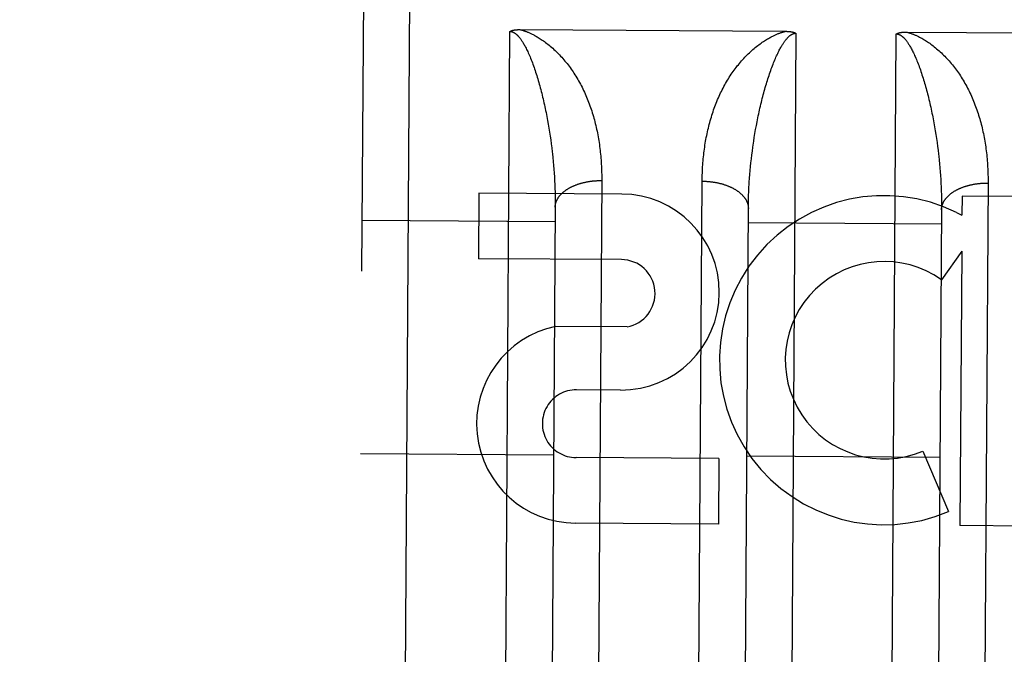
# Model space of a CAD drawing. Header units: inches. Extents: x 0 to 200, y 0 to 129.
# Tile 5 of 99: x 74.521 to 75.158, y 16.727 to 17.138. Entities that reach past the tile are written whole.
import ezdxf

# ---------------------------------------------------------------- set-up
doc = ezdxf.new("R2010")
doc.units = ezdxf.units.IN
doc.header["$LTSCALE"] = 11
doc.header["$MEASUREMENT"] = 0
doc.linetypes.add('HIDDEN', pattern=[0.2, 0.1, -0.1])
doc.layers.add('DEFAULT_2', color=8, linetype='HIDDEN')
doc.layers.add('FRONT_LOWER_DOOR_ASSEMBLY', color=7, linetype='CONTINUOUS')

msp = doc.modelspace()

# ---------------------------------------------------------------- linework, layer by layer
at = {"layer": 'DEFAULT_2', "color": 8, "linetype": 'HIDDEN'}
msp.add_line((76.50108, 16.79782), (52.84508, 16.79782), dxfattribs=at)
at = {"layer": 'FRONT_LOWER_DOOR_ASSEMBLY', "color": 8, "linetype": 'HIDDEN'}
for p, q in [((74.76811, 16.31993), (74.77954, 18.1049)), ((74.74935, 18.07509), (74.73831, 16.35013)), ((74.83311, 16.31952), (74.8383, 17.13029)), ((74.84469, 17.13146), (75.01671, 17.13036)), ((75.0233, 17.12911), (75.01811, 16.31833)), ((75.08311, 16.31792), (75.0883, 17.12869)), ((75.09468, 17.12986), (75.26671, 17.12876)), ((74.86263, 17.07271), (74.86308, 17.07017)), ((74.86308, 17.07017), (74.86351, 17.06763)), ((74.99729, 17.06677), (74.99775, 17.06931)), ((75.11262, 17.07111), (75.11308, 17.06857)), ((75.11308, 17.06857), (75.1135, 17.06603)), ((74.86351, 17.06763), (74.86392, 17.06509)), ((74.86392, 17.06509), (74.8643, 17.06255)), ((74.8643, 17.06255), (74.86466, 17.06001)), ((74.99644, 17.0617), (74.99685, 17.06424)), ((74.99685, 17.06424), (74.99729, 17.06677)), ((75.1135, 17.06603), (75.11391, 17.06349)), ((75.11391, 17.06349), (75.11429, 17.06095)), ((74.86466, 17.06001), (74.865, 17.05747)), ((74.865, 17.05747), (74.86532, 17.05493)), ((74.99604, 17.05916), (74.99644, 17.0617)), ((75.11429, 17.06095), (75.11466, 17.0584)), ((75.11466, 17.0584), (75.115, 17.05587)), ((75.115, 17.05587), (75.11532, 17.05333)), ((74.86576, 17.05113), (74.86603, 17.04861)), ((74.99453, 17.04779), (74.99483, 17.05031)), ((74.99483, 17.05031), (74.99515, 17.05283)), ((74.99515, 17.05283), (74.99549, 17.05536)), ((75.11576, 17.04953), (75.11602, 17.04701)), ((74.86603, 17.04861), (74.86627, 17.04609)), ((74.86627, 17.04609), (74.86649, 17.04357)), ((74.86649, 17.04357), (74.8667, 17.04106)), ((74.99376, 17.04025), (74.994, 17.04276)), ((74.994, 17.04276), (74.99425, 17.04527)), ((74.99425, 17.04527), (74.99453, 17.04779)), ((75.11602, 17.04701), (75.11627, 17.04449)), ((75.11627, 17.04449), (75.11649, 17.04197)), ((74.8667, 17.04106), (74.86688, 17.03856)), ((74.86688, 17.03856), (74.86704, 17.03607)), ((74.99336, 17.03526), (74.99355, 17.03775)), ((74.99355, 17.03775), (74.99376, 17.04025)), ((75.11649, 17.04197), (75.11669, 17.03946)), ((75.11669, 17.03946), (75.11687, 17.03696)), ((75.11687, 17.03696), (75.11703, 17.03447)), ((74.86704, 17.03607), (74.86718, 17.03358)), ((74.86718, 17.03358), (74.8673, 17.03111)), ((74.8673, 17.03111), (74.86739, 17.02864)), ((74.89769, 17.0351), (74.89548, 16.68989)), ((74.96048, 16.68821), (74.96268, 17.03335)), ((74.99319, 17.03278), (74.99336, 17.03526)), ((75.11703, 17.03447), (75.11717, 17.03198)), ((75.11717, 17.03198), (75.11729, 17.0295)), ((75.14768, 17.0335), (75.14548, 16.68829)), ((74.81828, 17.02563), (74.818, 16.98319)), ((74.9107, 17.02504), (74.81828, 17.02563)), ((74.86739, 17.02864), (74.86747, 17.02618)), ((74.86747, 17.02618), (74.86753, 17.02373)), ((74.86753, 17.02373), (74.86756, 17.02129)), ((74.99267, 17.02171), (74.99275, 17.02415)), ((74.99275, 17.02415), (74.99285, 17.0266)), ((74.99285, 17.0266), (74.99297, 17.02907)), ((75.11729, 17.0295), (75.11739, 17.02704)), ((75.13084, 17.02363), (75.13076, 17.01135)), ((75.28697, 17.02263), (75.13084, 17.02363)), ((74.86756, 17.02129), (74.86758, 17.01887)), ((74.86758, 17.01887), (74.86757, 17.01645)), ((74.99258, 17.01686), (74.99262, 17.01928)), ((74.99262, 17.01928), (74.99267, 17.02171)), ((75.1175, 17.02335), (75.11754, 17.02091)), ((75.11754, 17.02091), (75.11757, 17.01848)), ((75.11757, 17.01848), (75.11757, 17.01606)), ((74.86757, 17.01645), (74.8656, 16.70924)), ((74.99061, 16.70966), (74.99258, 17.01686)), ((75.11757, 17.01606), (75.11561, 16.70886)), ((75.12726, 17.01314), (75.13076, 17.01135)), ((74.74252, 17.00811), (74.86752, 17.00731)), ((74.99251, 17.00651), (75.11751, 17.00571)), ((75.13061, 16.988), (75.11749, 16.96953)), ((75.13061, 16.988), (75.12948, 16.81041)), ((74.91043, 16.9826), (74.818, 16.98319)), ((74.91407, 16.93906), (74.8678, 16.93936)), ((74.90989, 16.89812), (74.88137, 16.89831)), ((75.1054, 16.85866), (75.12208, 16.81945)), ((74.74155, 16.85712), (74.86655, 16.85631)), ((74.97348, 16.85385), (74.88106, 16.85444)), ((74.97348, 16.85385), (74.97321, 16.81141)), ((74.99155, 16.85551), (75.11654, 16.85471)), ((74.97321, 16.81141), (74.88078, 16.812)), ((75.2856, 16.80941), (75.12948, 16.81041))]:
    msp.add_line(p, q, dxfattribs=at)
for points in [[(74.8383, 17.13029), (74.83839, 17.13034), (74.83847, 17.13038), (74.83856, 17.13043), (74.83866, 17.13047), (74.83875, 17.13051), (74.83885, 17.13055), (74.83895, 17.13059), (74.83905, 17.13063), (74.83915, 17.13067), (74.83926, 17.13071), (74.83936, 17.13075), (74.83947, 17.13078), (74.83959, 17.13082), (74.8397, 17.13086), (74.83982, 17.13089), (74.83994, 17.13092), (74.84006, 17.13096), (74.84018, 17.13099), (74.84031, 17.13102), (74.84044, 17.13105), (74.84057, 17.13108), (74.84071, 17.13111), (74.84085, 17.13113), (74.84099, 17.13116), (74.84113, 17.13119), (74.84128, 17.13121), (74.84143, 17.13123), (74.84158, 17.13126), (74.84173, 17.13128), (74.84189, 17.1313), (74.84206, 17.13132), (74.84222, 17.13134), (74.84239, 17.13135), (74.84256, 17.13137), (74.84274, 17.13139), (74.84292, 17.1314), (74.8431, 17.13141), (74.84328, 17.13142), (74.84347, 17.13143), (74.84366, 17.13144), (74.84386, 17.13145), (74.84406, 17.13146), (74.84427, 17.13146), (74.84448, 17.13146), (74.84469, 17.13146)], [(74.8383, 17.13029), (74.83836, 17.13029), (74.83841, 17.13029), (74.83846, 17.13029), (74.83852, 17.13029), (74.83857, 17.13029), (74.83863, 17.13028), (74.83868, 17.13028), (74.83874, 17.13027), (74.83879, 17.13027), (74.83885, 17.13026), (74.83891, 17.13025), (74.83896, 17.13024), (74.83902, 17.13023), (74.83908, 17.13022), (74.83914, 17.13021), (74.8392, 17.1302), (74.83926, 17.13019), (74.83933, 17.13018), (74.83939, 17.13016), (74.83946, 17.13014), (74.83952, 17.13013), (74.83959, 17.13011), (74.83966, 17.13009), (74.83973, 17.13007), (74.8398, 17.13004), (74.83988, 17.13002), (74.83995, 17.12999), (74.84003, 17.12996), (74.84011, 17.12993), (74.8402, 17.1299), (74.84028, 17.12986), (74.84037, 17.12982), (74.84046, 17.12978), (74.84055, 17.12974), (74.84065, 17.12969), (74.84075, 17.12964), (74.84085, 17.12958), (74.84096, 17.12952), (74.84107, 17.12946), (74.84118, 17.12939), (74.84129, 17.12932), (74.84141, 17.12925), (74.84152, 17.12917), (74.84164, 17.12908), (74.84177, 17.129), (74.84189, 17.1289), (74.84202, 17.1288), (74.84215, 17.1287), (74.84229, 17.12859), (74.84243, 17.12847), (74.84257, 17.12834), (74.84271, 17.12821), (74.84286, 17.12807), (74.84302, 17.12792), (74.84318, 17.12776), (74.84334, 17.12759), (74.84351, 17.12742), (74.84368, 17.12723), (74.84386, 17.12702), (74.84405, 17.12681), (74.84424, 17.12658), (74.84444, 17.12634), (74.84464, 17.12608), (74.84486, 17.1258), (74.84508, 17.12551), (74.8453, 17.12519), (74.84554, 17.12486), (74.84578, 17.1245), (74.84604, 17.12412), (74.8463, 17.12372), (74.84657, 17.12328), (74.84685, 17.12282), (74.84714, 17.12233), (74.84745, 17.12181), (74.84776, 17.12125), (74.84808, 17.12066), (74.8484, 17.12004), (74.84874, 17.11938), (74.84909, 17.11868), (74.84944, 17.11795), (74.8498, 17.11719), (74.85017, 17.11639), (74.85054, 17.11555), (74.85092, 17.11468), (74.8513, 17.11379), (74.85168, 17.11287), (74.85205, 17.11193), (74.85243, 17.11097), (74.8528, 17.10999), (74.85317, 17.109)], [(74.8449, 17.13146), (74.84515, 17.1314), (74.8454, 17.13134), (74.84566, 17.13127), (74.84593, 17.13119), (74.8462, 17.13111), (74.84648, 17.13103), (74.84676, 17.13095), (74.84705, 17.13085), (74.84736, 17.13076), (74.84767, 17.13065), (74.84798, 17.13054), (74.84831, 17.13042), (74.84865, 17.1303), (74.849, 17.13017), (74.84937, 17.13003), (74.84974, 17.12988), (74.85013, 17.12972), (74.85053, 17.12955), (74.85094, 17.12937), (74.85136, 17.12918), (74.85181, 17.12897), (74.85227, 17.12875), (74.85274, 17.12852), (74.85324, 17.12827), (74.85375, 17.128), (74.85428, 17.12772), (74.85483, 17.12742), (74.8554, 17.1271), (74.85598, 17.12675), (74.85659, 17.12639), (74.85722, 17.126), (74.85787, 17.12558), (74.85854, 17.12515), (74.85922, 17.12468), (74.85993, 17.12419), (74.86065, 17.12368), (74.86138, 17.12314), (74.86212, 17.12257), (74.86288, 17.12198), (74.86364, 17.12136), (74.86441, 17.12072), (74.86518, 17.12006), (74.86595, 17.11938), (74.86671, 17.11869), (74.86747, 17.11799), (74.86822, 17.11727)], [(74.99322, 17.11647), (74.99398, 17.11718), (74.99474, 17.11787), (74.99551, 17.11855), (74.99629, 17.11922), (74.99707, 17.11987), (74.99784, 17.1205), (74.99862, 17.12111), (74.99938, 17.12169), (75.00013, 17.12225), (75.00087, 17.12278), (75.0016, 17.12329), (75.00231, 17.12377), (75.003, 17.12422), (75.00367, 17.12465), (75.00432, 17.12506), (75.00496, 17.12544), (75.00557, 17.1258), (75.00616, 17.12613), (75.00674, 17.12645), (75.00729, 17.12674), (75.00782, 17.12702), (75.00834, 17.12728), (75.00883, 17.12752), (75.00931, 17.12775), (75.00978, 17.12796), (75.01022, 17.12816), (75.01065, 17.12835), (75.01107, 17.12852), (75.01147, 17.12868), (75.01185, 17.12884), (75.01223, 17.12898), (75.0126, 17.12912), (75.01295, 17.12925), (75.01329, 17.12937), (75.01362, 17.12948), (75.01394, 17.12959), (75.01425, 17.12969), (75.01455, 17.12978), (75.01485, 17.12987), (75.01513, 17.12995), (75.01541, 17.13003), (75.01569, 17.13011), (75.01595, 17.13018), (75.01621, 17.13024), (75.01646, 17.1303), (75.01671, 17.13036)], [(75.00816, 17.10801), (75.00854, 17.10899), (75.00892, 17.10995), (75.0093, 17.11088), (75.00968, 17.1118), (75.01006, 17.11269), (75.01044, 17.11356), (75.01081, 17.11439), (75.01118, 17.1152), (75.01154, 17.11597), (75.0119, 17.1167), (75.01225, 17.11741), (75.01259, 17.11807), (75.01292, 17.11871), (75.01324, 17.11931), (75.01356, 17.11988), (75.01386, 17.12042), (75.01416, 17.12093), (75.01444, 17.12141), (75.01472, 17.12186), (75.01499, 17.12228), (75.01525, 17.12268), (75.0155, 17.12306), (75.01574, 17.12341), (75.01598, 17.12375), (75.0162, 17.12406), (75.01642, 17.12436), (75.01663, 17.12464), (75.01684, 17.1249), (75.01704, 17.12514), (75.01723, 17.12538), (75.01742, 17.12559), (75.0176, 17.1258), (75.01777, 17.126), (75.01794, 17.12618), (75.01811, 17.12636), (75.01827, 17.12652), (75.01843, 17.12667), (75.01858, 17.12682), (75.01873, 17.12696), (75.01887, 17.12709), (75.01901, 17.12721), (75.01915, 17.12733), (75.01928, 17.12744), (75.01941, 17.12755), (75.01954, 17.12765), (75.01966, 17.12774), (75.01978, 17.12783), (75.0199, 17.12792), (75.02002, 17.128), (75.02013, 17.12807), (75.02025, 17.12814), (75.02036, 17.12821), (75.02046, 17.12828), (75.02057, 17.12834), (75.02067, 17.12839), (75.02077, 17.12845), (75.02086, 17.12849), (75.02095, 17.12854), (75.02105, 17.12858), (75.02113, 17.12863), (75.02122, 17.12866), (75.0213, 17.1287), (75.02139, 17.12873), (75.02147, 17.12876), (75.02154, 17.12879), (75.02162, 17.12882), (75.02169, 17.12885), (75.02177, 17.12887), (75.02184, 17.12889), (75.0219, 17.12891), (75.02197, 17.12893), (75.02204, 17.12895), (75.0221, 17.12897), (75.02217, 17.12898), (75.02223, 17.129), (75.02229, 17.12901), (75.02235, 17.12902), (75.02241, 17.12903), (75.02247, 17.12904), (75.02253, 17.12905), (75.02259, 17.12906), (75.02264, 17.12907), (75.0227, 17.12908), (75.02276, 17.12908), (75.02281, 17.12909), (75.02287, 17.12909), (75.02292, 17.1291), (75.02298, 17.1291), (75.02303, 17.1291), (75.02308, 17.12911), (75.02314, 17.12911), (75.02319, 17.12911), (75.02324, 17.12911), (75.0233, 17.12911)], [(75.01671, 17.13036), (75.01693, 17.13036), (75.01714, 17.13036), (75.01735, 17.13035), (75.01755, 17.13034), (75.01775, 17.13034), (75.01795, 17.13033), (75.01814, 17.13032), (75.01833, 17.1303), (75.01851, 17.13029), (75.0187, 17.13027), (75.01887, 17.13026), (75.01905, 17.13024), (75.01922, 17.13022), (75.01939, 17.1302), (75.01955, 17.13018), (75.01971, 17.13016), (75.01987, 17.13014), (75.02003, 17.13012), (75.02018, 17.13009), (75.02033, 17.13007), (75.02048, 17.13004), (75.02062, 17.13001), (75.02076, 17.12998), (75.0209, 17.12995), (75.02103, 17.12992), (75.02116, 17.12989), (75.02129, 17.12986), (75.02142, 17.12983), (75.02154, 17.1298), (75.02167, 17.12976), (75.02179, 17.12973), (75.0219, 17.12969), (75.02202, 17.12965), (75.02213, 17.12962), (75.02224, 17.12958), (75.02234, 17.12954), (75.02245, 17.1295), (75.02255, 17.12946), (75.02265, 17.12942), (75.02275, 17.12938), (75.02285, 17.12933), (75.02294, 17.12929), (75.02303, 17.12925), (75.02312, 17.1292), (75.02321, 17.12916), (75.0233, 17.12911)], [(75.0883, 17.12869), (75.08838, 17.12874), (75.08847, 17.12878), (75.08856, 17.12883), (75.08866, 17.12887), (75.08875, 17.12891), (75.08885, 17.12896), (75.08895, 17.129), (75.08905, 17.12904), (75.08915, 17.12907), (75.08926, 17.12911), (75.08936, 17.12915), (75.08947, 17.12919), (75.08959, 17.12922), (75.0897, 17.12926), (75.08982, 17.12929), (75.08994, 17.12932), (75.09006, 17.12936), (75.09018, 17.12939), (75.09031, 17.12942), (75.09044, 17.12945), (75.09057, 17.12948), (75.09071, 17.12951), (75.09085, 17.12953), (75.09099, 17.12956), (75.09113, 17.12959), (75.09128, 17.12961), (75.09143, 17.12963), (75.09158, 17.12966), (75.09173, 17.12968), (75.09189, 17.1297), (75.09206, 17.12972), (75.09222, 17.12974), (75.09239, 17.12975), (75.09256, 17.12977), (75.09273, 17.12979), (75.09291, 17.1298), (75.0931, 17.12981), (75.09328, 17.12982), (75.09347, 17.12983), (75.09366, 17.12984), (75.09386, 17.12985), (75.09406, 17.12985), (75.09426, 17.12986), (75.09447, 17.12986), (75.09468, 17.12986)], [(75.0883, 17.12869), (75.08835, 17.12869), (75.0884, 17.12869), (75.08846, 17.12869), (75.08851, 17.12869), (75.08857, 17.12868), (75.08862, 17.12868), (75.08868, 17.12868), (75.08873, 17.12867), (75.08879, 17.12867), (75.08885, 17.12866), (75.0889, 17.12865), (75.08896, 17.12864), (75.08902, 17.12863), (75.08908, 17.12862), (75.08914, 17.12861), (75.0892, 17.1286), (75.08926, 17.12859), (75.08932, 17.12857), (75.08939, 17.12856), (75.08945, 17.12854), (75.08952, 17.12853), (75.08959, 17.12851), (75.08965, 17.12849), (75.08973, 17.12847), (75.0898, 17.12844), (75.08987, 17.12842), (75.08995, 17.12839), (75.09003, 17.12836), (75.09011, 17.12833), (75.09019, 17.1283), (75.09028, 17.12826), (75.09036, 17.12822), (75.09045, 17.12818), (75.09055, 17.12814), (75.09064, 17.12809), (75.09074, 17.12804), (75.09085, 17.12798), (75.09095, 17.12792), (75.09106, 17.12786), (75.09117, 17.12779), (75.09129, 17.12772), (75.0914, 17.12765), (75.09152, 17.12757), (75.09164, 17.12748), (75.09176, 17.1274), (75.09189, 17.1273), (75.09201, 17.1272), (75.09215, 17.1271), (75.09228, 17.12699), (75.09242, 17.12687), (75.09256, 17.12674), (75.09271, 17.12661), (75.09286, 17.12647), (75.09301, 17.12632), (75.09317, 17.12616), (75.09334, 17.12599), (75.0935, 17.12582), (75.09368, 17.12563), (75.09386, 17.12542), (75.09404, 17.12521), (75.09423, 17.12498), (75.09443, 17.12474), (75.09464, 17.12448), (75.09485, 17.1242), (75.09507, 17.12391), (75.0953, 17.12359), (75.09553, 17.12326), (75.09578, 17.1229), (75.09603, 17.12252), (75.09629, 17.12211), (75.09657, 17.12168), (75.09685, 17.12122), (75.09714, 17.12073), (75.09744, 17.1202), (75.09775, 17.11965), (75.09807, 17.11906), (75.0984, 17.11844), (75.09874, 17.11778), (75.09908, 17.11708), (75.09944, 17.11635), (75.0998, 17.11559), (75.10017, 17.11479), (75.10054, 17.11395), (75.10091, 17.11308), (75.10129, 17.11219), (75.10167, 17.11127), (75.10205, 17.11033), (75.10242, 17.10937), (75.10279, 17.10839), (75.10316, 17.1074)], [(75.0949, 17.12986), (75.09515, 17.1298), (75.0954, 17.12973), (75.09566, 17.12967), (75.09592, 17.12959), (75.09619, 17.12951), (75.09647, 17.12943), (75.09676, 17.12934), (75.09705, 17.12925), (75.09735, 17.12915), (75.09766, 17.12905), (75.09798, 17.12894), (75.09831, 17.12882), (75.09865, 17.1287), (75.099, 17.12857), (75.09936, 17.12843), (75.09974, 17.12828), (75.10012, 17.12812), (75.10052, 17.12795), (75.10093, 17.12777), (75.10136, 17.12758), (75.1018, 17.12737), (75.10226, 17.12715), (75.10274, 17.12692), (75.10323, 17.12667), (75.10375, 17.1264), (75.10427, 17.12612), (75.10482, 17.12582), (75.10539, 17.1255), (75.10598, 17.12515), (75.10659, 17.12479), (75.10722, 17.1244), (75.10787, 17.12398), (75.10853, 17.12355), (75.10922, 17.12308), (75.10992, 17.12259), (75.11064, 17.12208), (75.11137, 17.12154), (75.11212, 17.12097), (75.11287, 17.12037), (75.11364, 17.11976), (75.11441, 17.11912), (75.11518, 17.11846), (75.11595, 17.11778), (75.11671, 17.11709), (75.11746, 17.11638), (75.11821, 17.11567)], [(74.86822, 17.11727), (74.86895, 17.11655), (74.86967, 17.11581), (74.87039, 17.11507), (74.8711, 17.11431), (74.87181, 17.11353), (74.8725, 17.11275), (74.8732, 17.11195), (74.87388, 17.11113), (74.87456, 17.1103), (74.87523, 17.10946), (74.8759, 17.10861), (74.87656, 17.10774), (74.87721, 17.10685), (74.87785, 17.10596), (74.87849, 17.10504), (74.87912, 17.10412), (74.87975, 17.10317), (74.88036, 17.10222), (74.88097, 17.10125), (74.88157, 17.10026), (74.88216, 17.09927), (74.88273, 17.09827), (74.8833, 17.09725), (74.88386, 17.09623), (74.8844, 17.0952), (74.88493, 17.09416), (74.88546, 17.09311), (74.88597, 17.09206), (74.88647, 17.09099), (74.88695, 17.08992), (74.88743, 17.08884), (74.8879, 17.08776), (74.88835, 17.08666), (74.88879, 17.08556), (74.88922, 17.08445), (74.88965, 17.08333), (74.89006, 17.08221), (74.89045, 17.08108), (74.89084, 17.07994), (74.89122, 17.0788), (74.89159, 17.07764), (74.89194, 17.07649), (74.89228, 17.07532), (74.89262, 17.07415), (74.89294, 17.07297), (74.89325, 17.07179), (74.89355, 17.07059), (74.89384, 17.0694), (74.89412, 17.06819), (74.89439, 17.06699), (74.89465, 17.06577), (74.8949, 17.06455), (74.89513, 17.06332), (74.89536, 17.06209), (74.89558, 17.06085), (74.89578, 17.05961), (74.89598, 17.05836), (74.89616, 17.05711), (74.89633, 17.05585), (74.8965, 17.05458), (74.89665, 17.05331), (74.89679, 17.05204), (74.89692, 17.05076), (74.89704, 17.04948), (74.89715, 17.04819), (74.89725, 17.0469), (74.89734, 17.0456), (74.89742, 17.0443), (74.89749, 17.043), (74.89755, 17.04169), (74.8976, 17.04038), (74.89764, 17.03906), (74.89766, 17.03775), (74.89768, 17.03642), (74.89769, 17.0351)], [(74.96268, 17.03335), (74.9627, 17.03468), (74.96272, 17.03601), (74.96276, 17.03733), (74.9628, 17.03865), (74.96285, 17.03996), (74.96292, 17.04127), (74.963, 17.04258), (74.96308, 17.04388), (74.96318, 17.04518), (74.96328, 17.04648), (74.9634, 17.04777), (74.96353, 17.04905), (74.96366, 17.05033), (74.96381, 17.05161), (74.96397, 17.05288), (74.96414, 17.05415), (74.96432, 17.05541), (74.96451, 17.05667), (74.96471, 17.05792), (74.96492, 17.05917), (74.96514, 17.06041), (74.96537, 17.06164), (74.96561, 17.06287), (74.96587, 17.0641), (74.96613, 17.06531), (74.9664, 17.06652), (74.96669, 17.06773), (74.96698, 17.06893), (74.96729, 17.07012), (74.9676, 17.07131), (74.96793, 17.07249), (74.96827, 17.07366), (74.96862, 17.07483), (74.96897, 17.07599), (74.96934, 17.07715), (74.96973, 17.07829), (74.97012, 17.07943), (74.97052, 17.08057), (74.97093, 17.08169), (74.97136, 17.08281), (74.97179, 17.08392), (74.97224, 17.08503), (74.9727, 17.08612), (74.97316, 17.08721), (74.97364, 17.08829), (74.97413, 17.08936), (74.97464, 17.09043), (74.97515, 17.09149), (74.97567, 17.09254), (74.97621, 17.09358), (74.97675, 17.09461), (74.97731, 17.09563), (74.97788, 17.09665), (74.97846, 17.09765), (74.97905, 17.09865), (74.97965, 17.09964), (74.98026, 17.10061), (74.98088, 17.10157), (74.98151, 17.10252), (74.98215, 17.10346), (74.98279, 17.10438), (74.98344, 17.10528), (74.98409, 17.10617), (74.98476, 17.10704), (74.98543, 17.10791), (74.9861, 17.10875), (74.98679, 17.10959), (74.98748, 17.1104), (74.98817, 17.11121), (74.98887, 17.112), (74.98958, 17.11278), (74.9903, 17.11354), (74.99102, 17.11429), (74.99174, 17.11503), (74.99248, 17.11575), (74.99322, 17.11647)], [(75.11821, 17.11567), (75.11894, 17.11495), (75.11967, 17.11421), (75.12039, 17.11347), (75.1211, 17.11271), (75.1218, 17.11193), (75.1225, 17.11115), (75.12319, 17.11035), (75.12388, 17.10953), (75.12456, 17.1087), (75.12523, 17.10786), (75.12589, 17.10701), (75.12655, 17.10614), (75.1272, 17.10525), (75.12785, 17.10436), (75.12849, 17.10344), (75.12912, 17.10252), (75.12974, 17.10157), (75.13036, 17.10062), (75.13096, 17.09965), (75.13156, 17.09866), (75.13215, 17.09767), (75.13273, 17.09667), (75.1333, 17.09565), (75.13385, 17.09463), (75.1344, 17.0936), (75.13493, 17.09256), (75.13545, 17.09151), (75.13596, 17.09046), (75.13646, 17.08939), (75.13695, 17.08832), (75.13742, 17.08724), (75.13789, 17.08616), (75.13834, 17.08506), (75.13879, 17.08396), (75.13922, 17.08285), (75.13964, 17.08173), (75.14005, 17.08061), (75.14045, 17.07948), (75.14084, 17.07834), (75.14121, 17.0772), (75.14158, 17.07604), (75.14194, 17.07488), (75.14228, 17.07372), (75.14261, 17.07255), (75.14294, 17.07137), (75.14325, 17.07019), (75.14355, 17.06899), (75.14384, 17.0678), (75.14412, 17.06659), (75.14439, 17.06539), (75.14464, 17.06417), (75.14489, 17.06295), (75.14513, 17.06172), (75.14535, 17.06049), (75.14557, 17.05925), (75.14578, 17.05801), (75.14597, 17.05676), (75.14615, 17.05551), (75.14633, 17.05425), (75.14649, 17.05298), (75.14664, 17.05171), (75.14678, 17.05044), (75.14692, 17.04916), (75.14704, 17.04788), (75.14715, 17.04659), (75.14725, 17.0453), (75.14734, 17.044), (75.14742, 17.0427), (75.14749, 17.0414), (75.14755, 17.04009), (75.14759, 17.03878), (75.14763, 17.03746), (75.14766, 17.03614), (75.14768, 17.03482), (75.14768, 17.0335)], [(74.85317, 17.109), (74.85353, 17.108), (74.85388, 17.10699), (74.85424, 17.10597), (74.85459, 17.10493), (74.85494, 17.10388), (74.85528, 17.10281), (74.85563, 17.10173), (74.85596, 17.10064), (74.8563, 17.09953), (74.85663, 17.09841), (74.85696, 17.09728), (74.85728, 17.09614), (74.8576, 17.09498), (74.85792, 17.09381), (74.85824, 17.09263), (74.85855, 17.09144), (74.85885, 17.09023), (74.85916, 17.08901), (74.85946, 17.08778), (74.85975, 17.08655), (74.86004, 17.0853), (74.86032, 17.08406), (74.8606, 17.0828), (74.86088, 17.08155), (74.86114, 17.08029), (74.86141, 17.07903), (74.86166, 17.07777), (74.86191, 17.07651), (74.86216, 17.07524), (74.8624, 17.07398), (74.86263, 17.07271)], [(74.99775, 17.06931), (74.99823, 17.07184), (74.99848, 17.0731), (74.99874, 17.07437), (74.999, 17.07563), (74.99927, 17.07689), (74.99954, 17.07815), (74.99982, 17.0794), (75.0001, 17.08066), (75.00039, 17.08191), (75.00068, 17.08316), (75.00098, 17.0844), (75.00129, 17.08564), (75.0016, 17.08687), (75.00192, 17.0881), (75.00223, 17.08931), (75.00256, 17.09051), (75.00288, 17.0917), (75.00321, 17.09288), (75.00355, 17.09405), (75.00388, 17.0952), (75.00422, 17.09634), (75.00456, 17.09747), (75.00491, 17.09858), (75.00526, 17.09968), (75.00561, 17.10077), (75.00597, 17.10185), (75.00632, 17.10291), (75.00669, 17.10396), (75.00705, 17.10499), (75.00742, 17.10601), (75.00779, 17.10702), (75.00816, 17.10801)], [(75.10316, 17.1074), (75.10352, 17.1064), (75.10388, 17.10539), (75.10423, 17.10437), (75.10459, 17.10333), (75.10493, 17.10228), (75.10528, 17.10121), (75.10562, 17.10013), (75.10596, 17.09904), (75.10629, 17.09793), (75.10662, 17.09681), (75.10695, 17.09568), (75.10728, 17.09454), (75.1076, 17.09338), (75.10792, 17.09221), (75.10823, 17.09103), (75.10854, 17.08984), (75.10885, 17.08863), (75.10915, 17.08741), (75.10945, 17.08618), (75.10975, 17.08495), (75.11004, 17.0837), (75.11032, 17.08246), (75.1106, 17.0812), (75.11087, 17.07995), (75.11114, 17.07869), (75.1114, 17.07743), (75.11166, 17.07617), (75.11191, 17.07491), (75.11215, 17.07364), (75.11239, 17.07238), (75.11262, 17.07111)], [(74.99549, 17.05536), (74.99585, 17.0579), (74.99604, 17.05916)], [(74.86532, 17.05493), (74.86562, 17.0524), (74.86576, 17.05113)], [(75.11532, 17.05333), (75.11561, 17.0508), (75.11576, 17.04953)], [(74.86757, 17.01645), (74.86758, 17.0167), (74.86759, 17.01694), (74.8676, 17.01719), (74.86763, 17.01743), (74.86766, 17.01768), (74.86769, 17.01792), (74.86773, 17.01817), (74.86777, 17.01841), (74.86783, 17.01865), (74.86788, 17.0189), (74.86795, 17.01914), (74.86802, 17.01938), (74.86809, 17.01962), (74.86817, 17.01986), (74.86826, 17.0201), (74.86835, 17.02034), (74.86845, 17.02058), (74.86855, 17.02082), (74.86866, 17.02106), (74.86878, 17.02129), (74.8689, 17.02153), (74.86902, 17.02176), (74.86916, 17.02199), (74.86929, 17.02222), (74.86944, 17.02245), (74.86959, 17.02268), (74.86974, 17.02291), (74.8699, 17.02314), (74.87007, 17.02336), (74.87024, 17.02359), (74.87041, 17.02381), (74.87059, 17.02403), (74.87078, 17.02425), (74.87097, 17.02447), (74.87117, 17.02468), (74.87137, 17.0249), (74.87158, 17.02511), (74.87179, 17.02532), (74.87201, 17.02553), (74.87223, 17.02574), (74.87246, 17.02594), (74.87269, 17.02615), (74.87293, 17.02635), (74.87317, 17.02655), (74.87342, 17.02675), (74.87367, 17.02694), (74.87393, 17.02714), (74.87419, 17.02733), (74.87445, 17.02752), (74.87472, 17.0277), (74.875, 17.02789), (74.87528, 17.02807), (74.87556, 17.02825), (74.87585, 17.02843), (74.87614, 17.0286), (74.87644, 17.02878), (74.87674, 17.02895), (74.87705, 17.02912), (74.87735, 17.02928), (74.87767, 17.02944), (74.87798, 17.0296), (74.8783, 17.02976), (74.87863, 17.02992), (74.87896, 17.03007), (74.87929, 17.03022), (74.87962, 17.03037), (74.87996, 17.03051), (74.8803, 17.03065), (74.88065, 17.03079), (74.881, 17.03093), (74.88135, 17.03106), (74.88171, 17.03119), (74.88207, 17.03132), (74.88243, 17.03144), (74.88279, 17.03156), (74.88316, 17.03168), (74.88353, 17.03179), (74.8839, 17.03191), (74.88428, 17.03201), (74.88466, 17.03212), (74.88504, 17.03222), (74.88542, 17.03232), (74.88581, 17.03242), (74.8862, 17.03251), (74.88659, 17.0326), (74.88698, 17.03269), (74.88737, 17.03277), (74.88777, 17.03285), (74.88817, 17.03293), (74.88857, 17.033), (74.88897, 17.03307), (74.88938, 17.03314), (74.88978, 17.0332), (74.89019, 17.03326), (74.8906, 17.03332), (74.89101, 17.03337), (74.89142, 17.03342), (74.89183, 17.03347), (74.89224, 17.03351), (74.89266, 17.03356), (74.89307, 17.03359), (74.89349, 17.03363), (74.89391, 17.03366), (74.89433, 17.03368), (74.89474, 17.0337), (74.89516, 17.03372), (74.89558, 17.03374), (74.896, 17.03375), (74.89642, 17.03376), (74.89684, 17.03377), (74.89726, 17.03377), (74.89769, 17.03377)], [(74.96268, 17.03335), (74.9631, 17.03335), (74.96353, 17.03334), (74.96395, 17.03333), (74.96437, 17.03332), (74.96479, 17.0333), (74.9652, 17.03328), (74.96562, 17.03325), (74.96604, 17.03322), (74.96646, 17.03319), (74.96688, 17.03316), (74.96729, 17.03312), (74.96771, 17.03307), (74.96812, 17.03303), (74.96853, 17.03298), (74.96895, 17.03293), (74.96936, 17.03287), (74.96977, 17.03281), (74.97017, 17.03275), (74.97058, 17.03269), (74.97098, 17.03262), (74.97139, 17.03254), (74.97179, 17.03247), (74.97219, 17.03239), (74.97259, 17.03231), (74.97298, 17.03222), (74.97337, 17.03213), (74.97377, 17.03204), (74.97416, 17.03195), (74.97454, 17.03185), (74.97493, 17.03175), (74.97531, 17.03164), (74.97569, 17.03154), (74.97607, 17.03143), (74.97644, 17.03131), (74.97681, 17.0312), (74.97718, 17.03108), (74.97755, 17.03095), (74.97791, 17.03083), (74.97827, 17.0307), (74.97863, 17.03057), (74.97898, 17.03043), (74.97933, 17.0303), (74.97968, 17.03016), (74.98002, 17.03001), (74.98036, 17.02987), (74.9807, 17.02972), (74.98103, 17.02957), (74.98136, 17.02941), (74.98169, 17.02926), (74.98201, 17.0291), (74.98233, 17.02894), (74.98265, 17.02877), (74.98296, 17.02861), (74.98326, 17.02844), (74.98357, 17.02826), (74.98386, 17.02809), (74.98416, 17.02791), (74.98445, 17.02773), (74.98473, 17.02755), (74.98502, 17.02737), (74.98529, 17.02718), (74.98556, 17.02699), (74.98583, 17.0268), (74.9861, 17.02661), (74.98635, 17.02642), (74.98661, 17.02622), (74.98686, 17.02602), (74.9871, 17.02582), (74.98734, 17.02562), (74.98758, 17.02541), (74.98781, 17.02521), (74.98803, 17.025), (74.98825, 17.02479), (74.98847, 17.02457), (74.98868, 17.02436), (74.98888, 17.02415), (74.98908, 17.02393), (74.98928, 17.02371), (74.98947, 17.02349), (74.98965, 17.02327), (74.98983, 17.02305), (74.99, 17.02282), (74.99017, 17.02259), (74.99033, 17.02237), (74.99049, 17.02214), (74.99064, 17.02191), (74.99078, 17.02168), (74.99092, 17.02145), (74.99106, 17.02121), (74.99119, 17.02098), (74.99131, 17.02074), (74.99143, 17.02051), (74.99154, 17.02027), (74.99165, 17.02003), (74.99175, 17.01979), (74.99184, 17.01955), (74.99193, 17.01931), (74.99202, 17.01907), (74.99209, 17.01883), (74.99217, 17.01859), (74.99223, 17.01834), (74.99229, 17.0181), (74.99235, 17.01786), (74.9924, 17.01761), (74.99244, 17.01737), (74.99247, 17.01712), (74.99251, 17.01688), (74.99253, 17.01663), (74.99255, 17.01639), (74.99256, 17.01614), (74.99257, 17.0159), (74.99257, 17.01565)], [(74.99297, 17.02907), (74.99311, 17.03154), (74.99319, 17.03278)], [(75.11757, 17.01485), (75.11757, 17.0151), (75.11758, 17.01534), (75.1176, 17.01559), (75.11762, 17.01583), (75.11765, 17.01608), (75.11768, 17.01632), (75.11772, 17.01657), (75.11777, 17.01681), (75.11782, 17.01705), (75.11788, 17.0173), (75.11794, 17.01754), (75.11801, 17.01778), (75.11809, 17.01802), (75.11817, 17.01826), (75.11825, 17.0185), (75.11835, 17.01874), (75.11844, 17.01898), (75.11855, 17.01922), (75.11866, 17.01946), (75.11877, 17.01969), (75.11889, 17.01993), (75.11902, 17.02016), (75.11915, 17.02039), (75.11929, 17.02062), (75.11943, 17.02085), (75.11958, 17.02108), (75.11974, 17.02131), (75.1199, 17.02154), (75.12006, 17.02176), (75.12023, 17.02199), (75.12041, 17.02221), (75.12059, 17.02243), (75.12077, 17.02265), (75.12097, 17.02287), (75.12116, 17.02308), (75.12137, 17.0233), (75.12157, 17.02351), (75.12179, 17.02372), (75.122, 17.02393), (75.12223, 17.02414), (75.12245, 17.02434), (75.12269, 17.02455), (75.12292, 17.02475), (75.12317, 17.02495), (75.12341, 17.02515), (75.12367, 17.02534), (75.12392, 17.02554), (75.12418, 17.02573), (75.12445, 17.02592), (75.12472, 17.0261), (75.12499, 17.02629), (75.12527, 17.02647), (75.12556, 17.02665), (75.12585, 17.02683), (75.12614, 17.027), (75.12643, 17.02718), (75.12674, 17.02735), (75.12704, 17.02752), (75.12735, 17.02768), (75.12766, 17.02784), (75.12798, 17.028), (75.1283, 17.02816), (75.12862, 17.02832), (75.12895, 17.02847), (75.12928, 17.02862), (75.12962, 17.02877), (75.12996, 17.02891), (75.1303, 17.02905), (75.13065, 17.02919), (75.13099, 17.02933), (75.13135, 17.02946), (75.1317, 17.02959), (75.13206, 17.02972), (75.13242, 17.02984), (75.13279, 17.02996), (75.13315, 17.03008), (75.13353, 17.03019), (75.1339, 17.0303), (75.13427, 17.03041), (75.13465, 17.03052), (75.13503, 17.03062), (75.13542, 17.03072), (75.1358, 17.03082), (75.13619, 17.03091), (75.13658, 17.031), (75.13697, 17.03109), (75.13737, 17.03117), (75.13777, 17.03125), (75.13816, 17.03133), (75.13856, 17.0314), (75.13897, 17.03147), (75.13937, 17.03154), (75.13978, 17.0316), (75.14018, 17.03166), (75.14059, 17.03172), (75.141, 17.03177), (75.14141, 17.03182), (75.14183, 17.03187), (75.14224, 17.03191), (75.14265, 17.03195), (75.14307, 17.03199), (75.14349, 17.03202), (75.1439, 17.03205), (75.14432, 17.03208), (75.14474, 17.0321), (75.14516, 17.03212), (75.14558, 17.03214), (75.146, 17.03215), (75.14642, 17.03216), (75.14684, 17.03217), (75.14726, 17.03217), (75.14768, 17.03217)], [(75.11739, 17.02704), (75.11747, 17.02458), (75.1175, 17.02335)]]:
    msp.add_lwpolyline(points, dxfattribs=at)
for centre, radius, start, end in [((74.91029, 16.96158), 0.06346, 269.63322, 89.63322), ((75.08039, 16.91748), 0.10653, 63.89684, 293.03596), ((74.91029, 16.96066), 0.02193, 279.94022, 89.63322), ((75.08039, 16.91748), 0.06391, 54.5227, 293.03583), ((74.88111, 16.87637), 0.06437, 101.9327, 269.71074), ((74.8812, 16.87637), 0.02193, 89.53437, 269.63322)]:
    msp.add_arc(centre, radius, start, end, dxfattribs=at)

doc.saveas('drawing.dxf')
